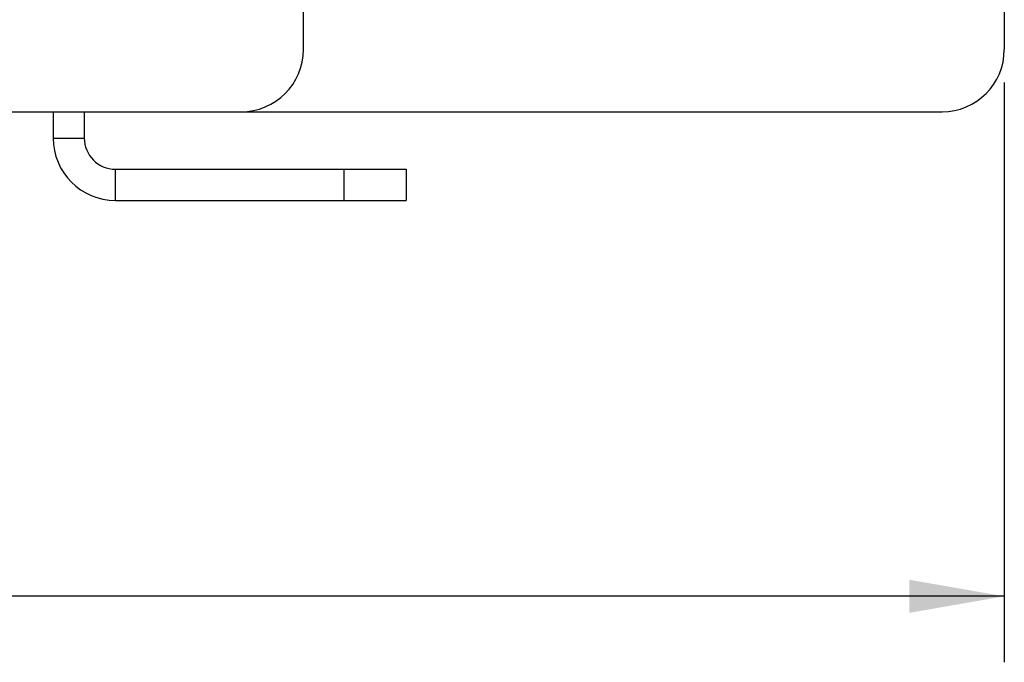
# Model space of a CAD drawing. Header units: inches. Extents: x 0 to 34, y 0 to 22.
# Tile 5 of 53: x 15.8 to 17.7, y 6.8 to 8. Entities that reach past the tile are written whole.
import ezdxf

# ---------------------------------------------------------------- set-up
doc = ezdxf.new("R2010")
doc.units = ezdxf.units.IN
doc.header["$LTSCALE"] = 1.87
doc.header["$MEASUREMENT"] = 0
doc.layers.get('0').update_dxf_attribs({"linetype": 'CONTINUOUS'})
doc.layers.add('DIMENSIONS', color=7, linetype='CONTINUOUS')
doc.styles.get("Standard").update_dxf_attribs({"font": 'txt', "width": 0.8})
doc.dimstyles.new('DIMSTYLE_1', dxfattribs={"dimtxt": 0.125, "dimasz": 0.18, "dimexe": 0.125, "dimexo": 0.0625, "dimgap": 0.0625, "dimtad": 0, "dimtih": 1, "dimtoh": 1, "dimzin": 0, "dimdsep": 46, "dimtxsty": 'STANDARD', "dimblk": '_FILLED', "dimblk1": '_FILLED', "dimblk2": '_FILLED', "dimcen": 0.09, "dimazin": 0, "dimtp": 0.01, "dimtm": 0.01, "dimtfac": 1, "dimtofl": 0, "dimtmove": 0, "dimatfit": 3, "dimldrblk": '_FILLED', "dimfxl": 1, "dimtolj": 1, "dimtzin": 0, "dimarcsym": 0})

# ---------------------------------------------------------------- blocks, each defined once
blk = doc.blocks.new('_FILLED')
at = {"color": 0, "linetype": 'BYBLOCK'}
blk.add_solid([(0, 0), (-1, 0.174), (-1, -0.174)], dxfattribs=at)
blk = doc.blocks.new('*D7')
at = {"layer": 'DIMENSIONS', "color": 2, "linetype": 'CONTINUOUS'}
for p, q in [((17.6729, 7.9247), (17.6729, 6.8264)), ((6.3658, 7.6389), (6.3658, 6.8264)), ((6.3658, 6.9514), (11.0944, 6.9514)), ((17.6729, 6.9514), (12.9444, 6.9514))]:
    blk.add_line(p, q, dxfattribs=at)
at = {"layer": 'DIMENSIONS', "color": 2, "linetype": 'CONTINUOUS', "xscale": 0.18, "yscale": 0.18, "zscale": 0.18, "rotation": 180}
blk.add_blockref('_FILLED', (6.3658, 6.9514), dxfattribs=at)
at = {"layer": 'DIMENSIONS', "color": 2, "linetype": 'CONTINUOUS', "xscale": 0.18, "yscale": 0.18, "zscale": 0.18}
blk.add_blockref('_FILLED', (17.6729, 6.9514), dxfattribs=at)
at = {"layer": 'DIMENSIONS', "color": 2, "linetype": 'CONTINUOUS', "insert": (12.0194, 7.0139), "char_height": 0.125, "width": 1.725, "attachment_point": 2, "line_spacing_factor": 0.9}
blk.add_mtext('(287.20{\\ftxt.shx;\\W1.000000;\\H0.125000; }[11.307])', dxfattribs=at)

msp = doc.modelspace()

# ---------------------------------------------------------------- linework, layer by layer
at = {"color": 7, "linetype": 'CONTINUOUS'}
for p, q in [((16.3442, 7.9872), (16.3442, 9.4699)), ((6.6788, 7.8691), (16.2261, 7.8691)), ((15.9288, 7.8691), (15.9288, 7.8195)), ((15.8698, 7.8195), (15.9288, 7.8195)), ((15.9879, 7.7605), (16.5391, 7.7605)), ((15.9879, 7.7014), (15.9879, 7.7605)), ((16.4209, 7.7605), (16.4209, 7.7014)), ((16.5391, 7.7605), (16.5391, 7.7014))]:
    msp.add_line(p, q, dxfattribs=at)
at = {"color": 3, "linetype": 'CONTINUOUS'}
for p, q in [((17.6729, 8.079), (17.6729, 7.9872)), ((15.8698, 7.8691), (15.8698, 7.8195)), ((16.2261, 7.8691), (17.5548, 7.8691)), ((15.9879, 7.7014), (16.5391, 7.7014))]:
    msp.add_line(p, q, dxfattribs=at)
at = {"color": 7, "linetype": 'CONTINUOUS'}
for centre, radius, start, end in [((16.2261, 7.9872), 0.1181, 270, 360), ((15.9879, 7.8195), 0.0591, 180, 270)]:
    msp.add_arc(centre, radius, start, end, dxfattribs=at)
at = {"color": 3, "linetype": 'CONTINUOUS'}
for centre, start, end in [((17.5548, 7.9872), 270, 360), ((15.9879, 7.8195), 180, 270)]:
    msp.add_arc(centre, 0.1181, start, end, dxfattribs=at)

# ---------------------------------------------------------------- dimensions: what is measured, and where the dimension line sits
at = {"layer": 'DIMENSIONS', "color": 2, "linetype": 'CONTINUOUS'}
dim = msp.add_linear_dim(base=(17.6729, 6.9514), p1=(6.3658, 7.7014), p2=(17.6729, 7.9872), text='(<>)', dimstyle='DIMSTYLE_1', dxfattribs=at)
dim.commit()
dim.dimension.update_dxf_attribs({"geometry": '*D7', "text_midpoint": (12.0194, 6.9514), "dimtype": 160})

doc.saveas('drawing.dxf')
